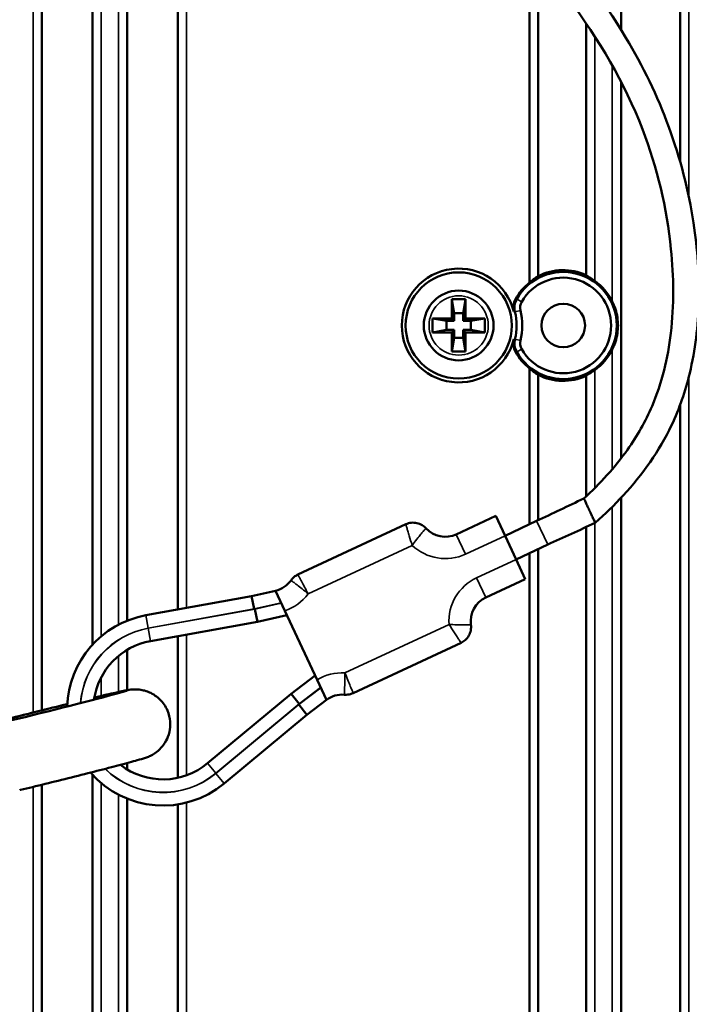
# Model space of a CAD drawing. Header units: millimetres. Extents: x 0 to 4638, y -120 to 1188.
# Tile 83 of 256: x 634 to 672, y 612 to 668. Entities that reach past the tile are written whole.
import ezdxf

# ---------------------------------------------------------------- set-up
doc = ezdxf.new("R2010")
doc.units = ezdxf.units.MM
doc.header["$LTSCALE"] = 2
for name, color, linetype, lineweight in [('Bemaßung (ISO)', 7, 'Continuous', 25), ('Sichtbar (ISO)', 7, 'Continuous', 50), ('Sichtbar schmal (ISO)', 7, 'Continuous', 35)]:
    doc.layers.add(name, color=color, linetype=linetype, lineweight=lineweight)
doc.styles.add('Notiztext (DIN)', font='isocpeur.ttf')
doc.dimstyles.new('Standard (DIN)', dxfattribs={"dimscale": 2, "dimtxt": 3.5, "dimasz": 2.5, "dimexe": 2, "dimexo": 0.5, "dimgap": 0.5, "dimtad": 1, "dimrnd": 1e-08, "dimtxsty": 'Notiztext (DIN)', "dimcen": 0.09, "dimdle": 10, "dimclrd": 256, "dimclre": 256, "dimclrt": 256, "dimadec": 0, "dimazin": 0, "dimtfac": 1, "dimtmove": 0, "dimatfit": 3, "dimfxl": 1, "dimtolj": 1, "dimtzin": 0, "dimlwd": -1, "dimlwe": -1, "dimarcsym": 0})

# ---------------------------------------------------------------- blocks, each defined once
blk = doc.blocks.new('*D40')
at = {"layer": 'Bemaßung (ISO)', "transparency": 16777216}
for p, q in [((642.095, 995.452), (791.791, 995.452)), ((787.791, 559.452), (787.791, 990.452)), ((642.095, 554.452), (791.791, 554.452))]:
    blk.add_line(p, q, dxfattribs=at)
for points in [[(786.958, 990.452), (788.625, 990.452), (787.791, 995.452)], [(786.958, 559.452), (788.625, 559.452), (787.791, 554.452)]]:
    blk.add_solid(points, dxfattribs=at)
at = {"layer": 'Defpoints', "color": 0, "transparency": 16777216}
for p in [(641.095, 995.452), (787.791, 995.452), (641.095, 554.452)]:
    blk.add_point(p, dxfattribs=at)
at = {"layer": 'Bemaßung (ISO)', "transparency": 16777216, "insert": (779.791, 768.342), "char_height": 7, "attachment_point": 1, "rotation": 90, "style": 'Notiztext (DIN)'}
blk.add_mtext('\\A1;441', dxfattribs=at)

msp = doc.modelspace()

# ---------------------------------------------------------------- linework, layer by layer
at = {"layer": 'Sichtbar (ISO)'}
for p, q in [((671.6072, 660.3167), (671.6072, 732.4075)), ((668.2072, 729.0075), (668.2072, 667.9155)), ((634.9822, 628.8782), (634.9822, 709.6601)), ((637.8822, 702.8101), (637.8822, 632.639)), ((639.8822, 634.0219), (639.8822, 699.7756)), ((642.7822, 695.8659), (642.7822, 634.6613)), ((662.9546, 672.6151), (662.9546, 653.4097)), ((663.4546, 671.9889), (663.4546, 653.7815)), ((666.2072, 653.8429), (666.2072, 668.2799)), ((668.2072, 664.934), (668.2072, 643.3252)), ((658.4947, 652.4519), (658.6357, 651.6519)), ((658.4947, 652.4519), (659.2947, 652.4519)), ((658.4947, 651.3519), (658.4947, 652.4519)), ((659.2947, 652.4519), (659.1536, 651.6519)), ((659.2947, 652.4519), (659.2947, 651.3519)), ((657.3947, 651.3519), (658.4947, 651.3519)), ((657.3947, 651.3519), (658.1947, 651.2108)), ((657.3947, 650.5519), (657.3947, 651.3519)), ((658.6357, 651.2108), (658.1947, 651.2108)), ((658.1947, 651.2108), (658.1947, 650.6929)), ((658.6357, 651.2108), (658.4947, 651.3519)), ((658.6357, 651.6519), (659.1536, 651.6519)), ((658.6357, 651.2108), (658.6357, 651.6519)), ((659.1536, 651.6519), (659.1536, 651.2108)), ((659.2947, 651.3519), (659.1536, 651.2108)), ((659.5947, 651.2108), (659.1536, 651.2108)), ((659.2947, 651.3519), (660.3947, 651.3519)), ((660.3947, 651.3519), (659.5947, 651.2108)), ((659.5947, 650.6929), (659.5947, 651.2108)), ((660.3947, 651.3519), (660.3947, 650.5519)), ((657.3947, 650.5519), (658.1947, 650.6929)), ((658.4947, 650.5519), (657.3947, 650.5519)), ((658.1947, 650.6929), (658.6357, 650.6929)), ((658.4947, 650.5519), (658.6357, 650.6929)), ((658.4947, 649.4519), (658.4947, 650.5519)), ((658.6357, 650.2519), (658.6357, 650.6929)), ((659.1536, 650.6929), (659.1536, 650.2519)), ((659.1536, 650.6929), (659.5947, 650.6929)), ((659.1536, 650.6929), (659.2947, 650.5519)), ((659.2947, 650.5519), (659.2947, 649.4519)), ((660.3947, 650.5519), (659.2947, 650.5519)), ((660.3947, 650.5519), (659.5947, 650.6929)), ((658.4947, 649.4519), (658.6357, 650.2519)), ((659.1536, 650.2519), (658.6357, 650.2519)), ((659.2947, 649.4519), (659.1536, 650.2519)), ((659.2947, 649.4519), (658.4947, 649.4519)), ((662.9546, 648.494), (662.9546, 639.5487)), ((663.4546, 648.1222), (663.4546, 639.7826)), ((666.2072, 641.149), (666.2072, 648.0609)), ((671.6072, 569.4962), (671.6072, 646.422)), ((668.2072, 641.0653), (668.2072, 572.8962)), ((666.2072, 640.7495), (666.2072, 640.7495)), ((661.0264, 640.0288), (658.7606, 638.9722)), ((661.0264, 640.0288), (661.5547, 638.8959)), ((655.8596, 639.5504), (649.6716, 636.6648)), ((661.5547, 638.8959), (663.3673, 639.7411)), ((666.2072, 574.8962), (666.2072, 639.3934)), ((662.1886, 637.5364), (661.5547, 638.8959)), ((662.1886, 637.5364), (664.0012, 638.3816)), ((663.4546, 638.1268), (663.4546, 577.6488)), ((662.9546, 637.8936), (662.9546, 577.4417)), ((662.1886, 637.5364), (662.7169, 636.4035)), ((660.4511, 635.347), (662.7169, 636.4035)), ((647.0178, 635.4273), (640.9541, 634.3307)), ((648.3847, 635.738), (647.0178, 635.4273)), ((647.0178, 635.4273), (647.1677, 634.6923)), ((648.3847, 635.738), (648.9195, 634.5911)), ((647.3503, 633.9647), (647.2023, 634.6899)), ((647.3503, 633.9647), (649.0332, 634.3472)), ((648.9195, 634.5911), (650.7692, 630.6243)), ((641.221, 632.8547), (647.3503, 633.9647)), ((642.7822, 633.1374), (642.7822, 625.0097)), ((652.8413, 629.8675), (659.0293, 632.7531)), ((639.8822, 630.035), (639.8822, 632.3529)), ((650.6555, 630.8682), (649.2807, 629.8249)), ((650.7692, 630.6243), (651.304, 629.4774)), ((649.2807, 629.8249), (644.4906, 625.8431)), ((649.2807, 629.8249), (649.7411, 629.2454)), ((650.1874, 628.63), (649.7207, 629.2174)), ((650.1874, 628.63), (651.304, 629.4774)), ((645.4497, 624.6898), (650.1874, 628.63)), ((639.8822, 625.4842), (639.8822, 625.8574)), ((637.8822, 625.1981), (637.8822, 570.5526)), ((634.9822, 577.2749), (634.9822, 624.6129)), ((639.8822, 565.9166), (639.8822, 623.8151)), ((642.7822, 623.4845), (642.7822, 563.9519))]:
    msp.add_line(p, q, dxfattribs=at)
for centre, radius in [((658.8947, 650.9519), 3.0451), ((658.8947, 650.9519), 2), ((664.8947, 650.9519), 1.25)]:
    msp.add_circle(centre, radius, dxfattribs=at)
for centre, radius, start, end in [((658.8947, 650.9519), 3.2638, 14.05701, 345.94299), ((664.8947, 650.9519), 3.0699, 209.6497, 150.3503), ((664.8947, 650.9519), 3.175, 65.58159, 116.97201), ((664.8947, 650.9519), 3.1312, 128.28495, 151.01182), ((664.8947, 650.9519), 2.7437, 209.6497, 150.3503), ((664.8947, 650.9519), 3.1312, 26.07535, 54.63004), ((658.8947, 650.9519), 3.3252, 346.2674, 13.7326), ((658.8947, 650.9519), 3.6513, 346.2674, 13.7326), ((664.8947, 650.9519), 3.1312, 208.98818, 231.71505), ((664.8947, 650.9519), 3.1312, 305.36996, 333.92465), ((664.8947, 650.9519), 3.175, 243.02799, 294.41841), ((658.1267, 640.3317), 1.5, 222.4576, 295), ((648.0522, 637.2007), 1.5, 282.80649, 324.76844), ((661.085, 633.9875), 1.5, 115, 187.5424), ((641.9329, 628.9185), 5.5, 100.25097, 178.14859), ((641.9329, 628.9185), 4, 100.25097, 171.78086), ((652.2108, 628.2825), 1.5, 85.23156, 127.19351), ((641.9329, 628.9185), 4, 232.32624, 309.74903), ((641.9329, 628.9185), 5.5, 220.988, 309.74903)]:
    msp.add_arc(centre, radius, start, end, dxfattribs=at)
for centre, major_axis, ratio, start_param, end_param in [((665.1857, 650.9519), (3.3264, 0), 0.9961655, 2.1181087, 2.305956), ((662.9585, 651.9962), (-0.0822, -0.5961), 0.8887394, 4.2860727, 5.1344644), ((662.9586, 649.9071), (0.0844, -0.5957), 0.8887394, 4.2860713, 5.134463), ((665.1857, 650.9519), (3.3264, 0), 0.9961655, 3.9772293, 4.1650766), ((635.1814, 628.8546), (4.6839, 1.1648), 0.0146639, 4.1663655, 7.2063966), ((635.1814, 628.8546), (4.6839, 1.1648), 0.0146639, 1.2946286, 2.0171707)]:
    msp.add_ellipse(centre, major_axis=major_axis, ratio=ratio, start_param=start_param, end_param=end_param, dxfattribs=at)
for points, knots in [([(638.2998, 704.9307), (638.7315, 704.2167), (639.1743, 703.5094), (640.985, 700.7037), (642.437, 698.6568), (648.573, 690.7235), (654.0535, 685.5009), (662.2772, 675.793), (665.803, 671.8988), (670.4419, 664.2264), (671.8057, 660.5586), (672.594, 655.3414), (672.7028, 653.8248), (672.6292, 650.9382), (672.4691, 649.5535), (671.9024, 647.1892), (671.559, 646.1823), (670.4083, 643.762), (669.4434, 642.4054), (667.831, 640.6558), (667.2902, 640.1311), (666.7282, 639.6322)], [0, 0, 0, 0, 0.2505272, 0.2505272, 1.0027206, 1.0027206, 3.262032, 3.262032, 4.8228851, 4.8228851, 5.9541515, 5.9541515, 6.4071423, 6.4071423, 6.8210318, 6.8210318, 7.136891, 7.136891, 7.6252947, 7.6252947, 7.8507807, 7.8507807, 7.8507807, 7.8507807]), ([(666.0772, 641.0283), (666.9975, 641.8761), (667.8548, 642.8065), (669.1342, 644.608), (669.6139, 645.4502), (670.5554, 647.6563), (670.8945, 649.0864), (671.2525, 652.1113), (671.2371, 653.7364), (670.8378, 657.6776), (670.2796, 660.0082), (668.4163, 664.8756), (666.9171, 667.369), (663.2232, 672.4007), (661.0129, 674.9725), (652.4041, 685.2499), (644.994, 692.1858), (638.5238, 701.7798), (637.6927, 703.0905), (636.8902, 704.4176)], [0, 0, 0, 0, 0.3754395, 0.3754395, 0.6630362, 0.6630362, 1.0953565, 1.0953565, 1.577518, 1.577518, 2.2848144, 2.2848144, 3.1426558, 3.1426558, 4.1591559, 4.1591559, 7.1681355, 7.1681355, 7.6338358, 7.6338358, 7.6338358, 7.6338358]), ([(666.2072, 653.8429), (666.2073, 653.8374), (666.2173, 653.8273), (666.2585, 653.7968), (666.292, 653.7754), (666.3746, 653.7238), (666.432, 653.6885), (666.5556, 653.6093), (666.6217, 653.5652), (666.6905, 653.517), (666.6988, 653.5111), (666.7072, 653.5052)], [0.17317181, 0.17317181, 0.17317181, 0.17317181, 0.190001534, 0.190001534, 0.208635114, 0.208635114, 0.230855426, 0.230855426, 0.253075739, 0.253075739, 0.256101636, 0.256101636, 0.256101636, 0.256101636]), ([(662.0608, 651.7446), (662.0304, 651.8658), (662.0231, 651.9917), (662.0555, 652.2398), (662.095, 652.3598), (662.1557, 652.4694)], [0, 0, 0, 0, 0.037490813, 0.037490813, 0.075068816, 0.075068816, 0.075068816, 0.075068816]), ([(662.1248, 651.7412), (662.095, 651.8636), (662.0886, 651.9904), (662.1234, 652.2402), (662.1644, 652.3608), (662.2267, 652.4705)], [0, 0, 0, 0, 0.037767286, 0.037767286, 0.075633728, 0.075633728, 0.075633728, 0.075633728]), ([(667.7072, 652.3282), (667.7767, 652.1851), (667.8385, 652.035), (667.9856, 651.5776), (668.0368, 651.2576), (668.0368, 650.6461), (667.9856, 650.3262), (667.8385, 649.8687), (667.7767, 649.7187), (667.7072, 649.5755)], [-0.6512453, -0.6512453, -0.6512453, -0.6512453, -0.60444129, -0.60444129, -0.51271814, -0.51271814, -0.420995, -0.420995, -0.37419098, -0.37419098, -0.37419098, -0.37419098]), ([(662.1557, 649.4344), (662.0952, 649.5437), (662.0557, 649.6634), (662.0231, 649.9115), (662.0303, 650.0376), (662.0608, 650.1591)], [0, 0, 0, 0, 0.03749075, 0.03749075, 0.075068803, 0.075068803, 0.075068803, 0.075068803]), ([(662.2267, 649.4332), (662.1646, 649.5427), (662.1236, 649.6629), (662.0973, 649.8506), (662.0945, 649.9142), (662.0994, 650.009), (662.1025, 650.0403), (662.1093, 650.0867), (662.1119, 650.102), (662.1192, 650.1395), (662.1232, 650.1559), (662.1248, 650.1625)], [0, 0, 0, 0, 0.037767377, 0.037767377, 0.056825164, 0.056825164, 0.066241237, 0.066241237, 0.070904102, 0.070904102, 0.077677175, 0.077677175, 0.077677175, 0.077677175]), ([(666.7072, 648.3986), (666.6988, 648.3926), (666.6905, 648.3868), (666.6217, 648.3385), (666.5556, 648.2945), (666.432, 648.2153), (666.3746, 648.18), (666.292, 648.1283), (666.2585, 648.1069), (666.2173, 648.0765), (666.2073, 648.0664), (666.2072, 648.0609)], [0.082662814, 0.082662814, 0.082662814, 0.082662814, 0.085688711, 0.085688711, 0.107909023, 0.107909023, 0.130129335, 0.130129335, 0.148762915, 0.148762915, 0.16559264, 0.16559264, 0.16559264, 0.16559264]), ([(666.0776, 641.0275), (666.0776, 641.0273), (666.0777, 641.0272), (666.0778, 641.027), (666.079, 641.0243), (666.0821, 641.0178), (666.087, 641.0071), (666.0923, 640.9959), (666.0997, 640.98), (666.109, 640.9601), (666.1182, 640.9404), (666.1293, 640.9166), (666.1421, 640.8891), (666.1549, 640.8617), (666.1693, 640.8307), (666.1851, 640.7968), (666.2169, 640.7287), (666.254, 640.6492), (666.2932, 640.565), (666.3132, 640.5223), (666.3337, 640.4783), (666.3542, 640.4342), (666.3751, 640.3894), (666.3961, 640.3443), (666.417, 640.2997), (666.4184, 640.2967), (666.4198, 640.2936), (666.4212, 640.2906)], [0.7478259, 0.7478259, 0.7478259, 0.7478259, 0.75, 0.75, 0.75, 0.77928673, 0.77928673, 0.77928673, 0.81039387, 0.81039387, 0.81039387, 0.84129865, 0.84129865, 0.84129865, 0.87214382, 0.87214382, 0.87214382, 0.93421893, 0.93421893, 0.93421893, 0.96574692, 0.96574692, 0.96574692, 0.99782675, 0.99782675, 0.99782675, 1, 1, 1, 1]), ([(666.4212, 640.2906), (666.4406, 640.249), (666.4602, 640.2068), (666.4795, 640.1655), (666.4998, 640.122), (666.5197, 640.0794), (666.539, 640.038), (666.5581, 639.9971), (666.5766, 639.9573), (666.594, 639.9201), (666.6112, 639.8832), (666.6272, 639.8489), (666.6417, 639.8177), (666.6707, 639.7555), (666.6937, 639.7061), (666.7084, 639.6746), (666.7159, 639.6587), (666.7212, 639.6472), (666.7244, 639.6403), (666.727, 639.6349), (666.7282, 639.6322), (666.7282, 639.6322)], [0, 0, 0, 0, 0.0299431, 0.0299431, 0.0299431, 0.06140975, 0.06140975, 0.06140975, 0.0924475, 0.0924475, 0.0924475, 0.12325297, 0.12325297, 0.12325297, 0.18489392, 0.18489392, 0.18489392, 0.21609617, 0.21609617, 0.21609617, 0.24037697, 0.24037697, 0.24037697, 0.24037697]), ([(655.8596, 639.5504), (655.9574, 639.5959), (656.064, 639.6259), (656.2789, 639.6499), (656.39, 639.6441), (656.6017, 639.5978), (656.7051, 639.5567), (656.8799, 639.4515), (656.9555, 639.3897), (657.02, 639.3191)], [0, 0, 0, 0, 0.03235814, 0.03235814, 0.06486884, 0.06486884, 0.09737404, 0.09737404, 0.12607822, 0.12607822, 0.12607822, 0.12607822]), ([(649.2774, 636.3354), (649.3397, 636.4236), (649.4174, 636.5026), (649.5569, 636.6043), (649.613, 636.6375), (649.6716, 636.6648)], [0, 0, 0, 0, 0.032390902, 0.032390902, 0.051781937, 0.051781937, 0.051781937, 0.051781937]), ([(659.598, 633.7906), (659.6122, 633.6837), (659.6088, 633.573), (659.5672, 633.3608), (659.5284, 633.2566), (659.4207, 633.0685), (659.3505, 632.9822), (659.1977, 632.847), (659.116, 632.7935), (659.0293, 632.7531)], [0, 0, 0, 0, 0.03235814, 0.03235814, 0.06486884, 0.06486884, 0.09737405, 0.09737405, 0.12607822, 0.12607822, 0.12607822, 0.12607822]), ([(637.9935, 629.6125), (638.2507, 629.6734), (638.4892, 629.7293), (639.0558, 629.8603), (639.3436, 629.9249), (639.6982, 630), (639.8027, 630.0214), (639.9609, 630.0486), (640.0069, 630.0566), (640.1134, 630.069), (640.146, 630.0724), (640.2392, 630.0789), (640.2972, 630.0833), (640.4886, 630.0769), (640.5905, 630.0775), (640.8952, 630.0054), (641.0061, 629.9752), (641.2515, 629.8666), (641.3636, 629.8093), (641.5799, 629.6582), (641.6749, 629.5818), (641.9221, 629.331), (642.0783, 629.1203), (642.2719, 628.6654), (642.3258, 628.4444), (642.3585, 628.0191), (642.3387, 627.8173), (642.2544, 627.437), (642.184, 627.2714), (642.0152, 626.9531), (641.9181, 626.8331), (641.7005, 626.5902), (641.6033, 626.5177), (641.4096, 626.3758), (641.3398, 626.3389), (641.2258, 626.2779), (641.1855, 626.2593), (641.1082, 626.2247), (641.0768, 626.212), (640.9977, 626.1811), (640.9617, 626.1686), (640.7747, 626.1048), (640.6477, 626.0689), (640.1961, 625.9414), (639.8445, 625.8464), (639.042, 625.6349), (638.6102, 625.5229), (637.6823, 625.2855), (637.1875, 625.1603), (636.1807, 624.9082), (635.669, 624.7813), (634.6785, 624.5383), (634.1999, 624.4222), (633.745, 624.3133), (633.7283, 624.3093), (633.7116, 624.3053)], [3.7835332, 3.7835332, 3.7835332, 3.7835332, 3.9862581, 3.9862581, 4.3168111, 4.3168111, 4.5146047, 4.5146047, 4.5990861, 4.5990861, 4.6292657, 4.6292657, 4.6609088, 4.6609088, 4.6839477, 4.6839477, 4.6935081, 4.6935081, 4.6995978, 4.6995978, 4.7037128, 4.7037128, 4.7100447, 4.7100447, 4.7148599, 4.7148599, 4.7196884, 4.7196884, 4.7255434, 4.7255434, 4.7339736, 4.7339736, 4.7481896, 4.7481896, 4.7703726, 4.7703726, 4.7938395, 4.7938395, 4.8245635, 4.8245635, 4.8833466, 4.8833466, 5.1485258, 5.1485258, 5.5219961, 5.5219961, 5.8496452, 5.8496452, 6.1727106, 6.1727106, 6.4947147, 6.4947147, 6.816887, 6.816887, 6.8292088, 6.8292088, 6.8292088, 6.8292088]), ([(652.8413, 629.8675), (652.7434, 629.8219), (652.6367, 629.7919), (652.4652, 629.7728), (652.3999, 629.7719), (652.3355, 629.7773)], [0, 0, 0, 0, 0.032390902, 0.032390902, 0.051781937, 0.051781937, 0.051781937, 0.051781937]), ([(633.1303, 628.4105), (633.5884, 628.5279), (634.0816, 628.6528), (635.087, 628.9047), (635.599, 629.0317), (636.2119, 629.1823), (636.3277, 629.2106), (636.4422, 629.2386)], [2.69521829, 2.69521829, 2.69521829, 2.69521829, 3.01836643, 3.01836643, 3.34038554, 3.34038554, 3.4159985, 3.4159985, 3.4159985, 3.4159985])]:
    msp.add_open_spline(points, degree=3, knots=knots, dxfattribs=at)
for points in [[(663.3673, 639.7411), (664.2707, 640.1699), (665.174, 640.599), (666.0772, 641.0283)], [(666.0772, 641.0283), (666.0772, 641.0283), (666.0773, 641.028), (666.0776, 641.0275)], [(655.8596, 639.5504), (655.8596, 639.5504), (655.8596, 639.5504), (655.8596, 639.5504)], [(657.02, 639.3191), (657.02, 639.3191), (657.02, 639.3191), (657.02, 639.3191)], [(666.7282, 639.6322), (665.8191, 639.2155), (664.9101, 638.7987), (664.0012, 638.3816)], [(649.6716, 636.6648), (649.6716, 636.6648), (649.6716, 636.6648), (649.6716, 636.6648)], [(649.2774, 636.3354), (649.2774, 636.3354), (649.2774, 636.3354), (649.2774, 636.3354)], [(659.598, 633.7906), (659.598, 633.7906), (659.598, 633.7906), (659.598, 633.7906)], [(659.0293, 632.7531), (659.0293, 632.7531), (659.0293, 632.7531), (659.0293, 632.7531)], [(652.3355, 629.7773), (652.3355, 629.7773), (652.3355, 629.7773), (652.3355, 629.7773)], [(652.8413, 629.8675), (652.8413, 629.8675), (652.8413, 629.8675), (652.8413, 629.8675)]]:
    msp.add_open_spline(points, degree=3, dxfattribs=at)
at = {"layer": 'Sichtbar schmal (ISO)'}
for p, q in [((672.1072, 658.2906), (672.1072, 733.6147)), ((634.4822, 628.7531), (634.4822, 711.0338)), ((638.3822, 702.0251), (638.3822, 633.1188)), ((639.3822, 633.7913), (639.3822, 700.507)), ((643.2822, 695.2366), (643.2822, 634.7518)), ((666.7072, 653.5052), (666.7072, 667.5193)), ((667.7072, 665.8582), (667.7072, 652.3282)), ((662.5102, 652.3092), (662.2267, 652.4705)), ((662.1248, 651.7412), (662.4416, 651.8187)), ((662.1248, 650.1625), (662.4416, 650.0851)), ((662.5102, 649.5946), (662.2267, 649.4332)), ((667.7072, 649.5755), (667.7072, 642.711)), ((666.7072, 641.6323), (666.7072, 648.3986)), ((672.1072, 568.2891), (672.1072, 648.0474)), ((666.0776, 641.0275), (663.3673, 639.7411)), ((667.7072, 640.5511), (667.7072, 572.6891)), ((663.3673, 639.7411), (664.0012, 638.3816)), ((666.7072, 639.6772), (666.7072, 639.6773)), ((666.7072, 573.6891), (666.7072, 639.6225)), ((658.7606, 638.9722), (659.2889, 637.8393)), ((659.2889, 637.8393), (661.5547, 638.8959)), ((650.2586, 635.5593), (656.2276, 638.3427)), ((662.1886, 637.5364), (659.9228, 636.4799)), ((660.4511, 635.347), (659.9228, 636.4799)), ((647.1677, 634.6923), (648.7089, 635.0426)), ((648.7133, 635.0334), (647.2023, 634.6899)), ((640.9541, 634.3307), (641.0876, 633.5927)), ((641.0876, 633.5927), (647.1677, 634.6923)), ((647.2023, 634.6899), (641.0893, 633.5829)), ((658.3407, 633.8112), (652.3717, 631.0278)), ((641.221, 632.8547), (641.0893, 633.5829)), ((643.2822, 633.2279), (643.2822, 625.153)), ((639.3822, 629.9324), (639.3822, 631.9997)), ((638.3822, 630.7604), (638.3822, 629.7041)), ((650.9798, 630.1728), (649.7207, 629.2174)), ((649.7411, 629.2454), (650.9754, 630.1821)), ((644.9636, 625.2741), (649.7411, 629.2454)), ((649.7207, 629.2174), (644.9701, 625.2665)), ((644.4906, 625.8431), (644.9636, 625.2741)), ((645.4497, 624.6898), (644.9701, 625.2665)), ((638.3822, 624.7182), (638.3822, 569.3936)), ((634.4822, 578.4339), (634.4822, 624.491)), ((639.3822, 567.0756), (639.3822, 624.0458)), ((643.2822, 623.5866), (643.2822, 563.9519))]:
    msp.add_line(p, q, dxfattribs=at)
msp.add_circle((658.8947, 650.9519), 1.7, dxfattribs=at)
for centre, radius, start, end in [((658.1267, 640.3317), 2.75, 226.32369, 295), ((661.085, 633.9875), 2.75, 115, 183.67631), ((648.0522, 637.2007), 2.75, 288.3844, 323.35337), ((641.9329, 628.9185), 4.75, 100.25097, 175.51432), ((641.9329, 628.9185), 4.74, 100.25097, 175.47305), ((652.2108, 628.2825), 2.75, 86.64663, 121.6156), ((641.9329, 628.9185), 4.75, 225.62088, 309.74903), ((641.9329, 628.9185), 4.74, 225.69396, 309.74689)]:
    msp.add_arc(centre, radius, start, end, dxfattribs=at)
for points, knots in [([(668.4926, 667.4504), (668.0787, 668.1351), (667.1902, 669.4919), (665.7509, 671.4511), (664.2339, 673.3647), (662.6875, 675.2383), (661.1426, 677.1053), (659.071, 679.5893), (656.9655, 682.0538), (654.8008, 684.4708), (653.1427, 686.2496), (651.4766, 688.0087), (649.8243, 689.7679), (648.2076, 691.5507), (646.1084, 693.9756), (643.5953, 697.0937), (640.7795, 700.9864), (639.0552, 703.6813), (638.2998, 704.9307)], [-0.61757952, -0.61757952, -0.61757952, -0.61757952, -0.58758041, -0.55665512, -0.52572984, -0.49480455, -0.46387927, -0.43295398, -0.37110341, -0.34017813, -0.30925285, -0.27832756, -0.24740228, -0.21647699, -0.18555171, -0.12370114, -0.06185057, 0, 0, 0, 0]), ([(662.1557, 652.4694), (662.1721, 652.4697), (662.1886, 652.4699), (662.2051, 652.4702), (662.2123, 652.4703), (662.2195, 652.4704), (662.2267, 652.4705)], [0, 0, 0, 0, 0.69509033, 0.69509033, 0.69509033, 1, 1, 1, 1]), ([(662.2267, 649.4332), (662.2195, 649.4333), (662.2123, 649.4334), (662.2051, 649.4335), (662.1886, 649.4338), (662.1721, 649.4341), (662.1557, 649.4344)], [0, 0, 0, 0, 0.30490861, 0.30490861, 0.30490861, 1, 1, 1, 1]), ([(656.2276, 638.3427), (656.1686, 638.5331), (656.1098, 638.7243), (656.0588, 638.8916), (656.0304, 638.9846), (656.0036, 639.0725), (655.9799, 639.1508), (655.9684, 639.1888), (655.9576, 639.2247), (655.9475, 639.2579), (655.9259, 639.3297), (655.9075, 639.3909), (655.8934, 639.4377), (655.8918, 639.443), (655.8903, 639.4481), (655.8888, 639.4529), (655.8734, 639.5043), (655.8638, 639.5364), (655.8608, 639.5466), (655.8601, 639.549), (655.8597, 639.5503), (655.8596, 639.5504), (655.8596, 639.5504), (655.8596, 639.5504), (655.8596, 639.5504)], [0, 0, 0, 0, 0.15039267, 0.15039267, 0.15039267, 0.23397594, 0.23397594, 0.23397594, 0.27453569, 0.27453569, 0.27453569, 0.3621039, 0.3621039, 0.3621039, 0.37193715, 0.37193715, 0.37193715, 0.47519803, 0.47519803, 0.47519803, 0.49893397, 0.49893397, 0.49893397, 0.49989989, 0.49989989, 0.49989989, 0.49989989]), ([(656.2276, 638.3427), (656.2515, 638.3757), (656.2755, 638.4086), (656.2993, 638.4408), (656.3831, 638.5541), (656.4684, 638.6652), (656.5483, 638.7657), (656.5573, 638.777), (656.5663, 638.7883), (656.5751, 638.7993), (656.6356, 638.8748), (656.6937, 638.9453), (656.7462, 639.0075), (656.7717, 639.0377), (656.7959, 639.0661), (656.8184, 639.0922), (656.8671, 639.1487), (656.9092, 639.1963), (656.9416, 639.2325), (656.9453, 639.2366), (656.9488, 639.2405), (656.9522, 639.2443), (656.9877, 639.2839), (657.0102, 639.3084), (657.0174, 639.3163), (657.0191, 639.3181), (657.02, 639.319), (657.02, 639.3191), (657.02, 639.3191), (657.02, 639.3191), (657.02, 639.3191)], [0, 0, 0, 0, 0.03075045, 0.03075045, 0.03075045, 0.13881674, 0.13881674, 0.13881674, 0.15095439, 0.15095439, 0.15095439, 0.23428285, 0.23428285, 0.23428285, 0.27479149, 0.27479149, 0.27479149, 0.36229018, 0.36229018, 0.36229018, 0.3721232, 0.3721232, 0.3721232, 0.47542937, 0.47542937, 0.47542937, 0.49918729, 0.49918729, 0.49918729, 0.5001538, 0.5001538, 0.5001538, 0.5001538]), ([(650.2586, 635.5593), (650.2573, 635.5617), (650.256, 635.5642), (650.2547, 635.5666), (650.1854, 635.6976), (650.1149, 635.8305), (650.05, 635.953), (649.9867, 636.0724), (649.9266, 636.1854), (649.8752, 636.2821), (649.8241, 636.3784), (649.78, 636.4612), (649.7469, 636.5235), (649.7145, 636.5843), (649.6916, 636.6272), (649.6803, 636.6485), (649.6745, 636.6594), (649.6716, 636.6648), (649.6716, 636.6648)], [0, 0, 0, 0, 0.00208036, 0.00208036, 0.00208036, 0.11610699, 0.11610699, 0.11610699, 0.22721442, 0.22721442, 0.22721442, 0.33779338, 0.33779338, 0.33779338, 0.44582487, 0.44582487, 0.44582487, 0.50020672, 0.50020672, 0.50020672, 0.50020672]), ([(650.2586, 635.5593), (650.2565, 635.5611), (650.2544, 635.5628), (650.2522, 635.5646), (650.1379, 635.6589), (650.0212, 635.7538), (649.9131, 635.8404), (649.8076, 635.925), (649.7072, 636.0042), (649.621, 636.0716), (649.5351, 636.1386), (649.4608, 636.1958), (649.4048, 636.2386), (649.3501, 636.2805), (649.3114, 636.3097), (649.2921, 636.3243), (649.2824, 636.3317), (649.2774, 636.3354), (649.2774, 636.3354)], [0, 0, 0, 0, 0.0020809, 0.0020809, 0.0020809, 0.11611267, 0.11611267, 0.11611267, 0.22720501, 0.22720501, 0.22720501, 0.33777468, 0.33777468, 0.33777468, 0.4458156, 0.4458156, 0.4458156, 0.5002077, 0.5002077, 0.5002077, 0.5002077]), ([(658.3407, 633.8112), (658.4486, 633.6436), (658.5573, 633.4757), (658.6527, 633.329), (658.7056, 633.2475), (658.7558, 633.1705), (658.8005, 633.102), (658.8222, 633.0688), (658.8428, 633.0374), (658.8618, 633.0083), (658.9028, 632.9457), (658.9378, 632.8922), (658.9647, 632.8513), (658.9677, 632.8467), (658.9706, 632.8423), (658.9734, 632.838), (659.0028, 632.7933), (659.0213, 632.7653), (659.0272, 632.7563), (659.0285, 632.7542), (659.0292, 632.7531), (659.0293, 632.7531), (659.0293, 632.7531), (659.0293, 632.7531), (659.0293, 632.7531)], [0, 0, 0, 0, 0.15039267, 0.15039267, 0.15039267, 0.23397594, 0.23397594, 0.23397594, 0.27453569, 0.27453569, 0.27453569, 0.3621039, 0.3621039, 0.3621039, 0.37193715, 0.37193715, 0.37193715, 0.47519803, 0.47519803, 0.47519803, 0.49893397, 0.49893397, 0.49893397, 0.49989989, 0.49989989, 0.49989989, 0.49989989]), ([(658.3407, 633.8112), (658.3813, 633.8083), (658.4219, 633.8056), (658.4619, 633.8031), (658.6025, 633.7944), (658.7425, 633.7884), (658.8708, 633.785), (658.8852, 633.7846), (658.8997, 633.7842), (658.9138, 633.7839), (659.0105, 633.7817), (659.1019, 633.7809), (659.1833, 633.7811), (659.2228, 633.7812), (659.2601, 633.7816), (659.2946, 633.782), (659.3692, 633.783), (659.4327, 633.7847), (659.4813, 633.7862), (659.4867, 633.7864), (659.492, 633.7866), (659.4971, 633.7867), (659.5503, 633.7885), (659.5835, 633.79), (659.5942, 633.7904), (659.5966, 633.7906), (659.5979, 633.7906), (659.598, 633.7906), (659.598, 633.7906), (659.598, 633.7906), (659.598, 633.7906)], [0, 0, 0, 0, 0.03075045, 0.03075045, 0.03075045, 0.13881674, 0.13881674, 0.13881674, 0.15095439, 0.15095439, 0.15095439, 0.23428285, 0.23428285, 0.23428285, 0.27479149, 0.27479149, 0.27479149, 0.36229018, 0.36229018, 0.36229018, 0.3721232, 0.3721232, 0.3721232, 0.47542937, 0.47542937, 0.47542937, 0.49918729, 0.49918729, 0.49918729, 0.5001538, 0.5001538, 0.5001538, 0.5001538]), ([(652.3717, 631.0278), (652.3716, 631.025), (652.3716, 631.0223), (652.3716, 631.0196), (652.3704, 630.8713), (652.368, 630.7209), (652.3649, 630.5824), (652.3619, 630.4473), (652.3581, 630.3195), (652.3542, 630.2101), (652.3504, 630.1012), (652.3464, 630.0075), (652.3432, 629.9371), (652.3401, 629.8683), (652.3377, 629.8198), (652.3364, 629.7957), (652.3358, 629.7835), (652.3355, 629.7773), (652.3355, 629.7773)], [0, 0, 0, 0, 0.0020809, 0.0020809, 0.0020809, 0.11611267, 0.11611267, 0.11611267, 0.22720501, 0.22720501, 0.22720501, 0.33777468, 0.33777468, 0.33777468, 0.4458156, 0.4458156, 0.4458156, 0.5002077, 0.5002077, 0.5002077, 0.5002077]), ([(652.3717, 631.0278), (652.3727, 631.0252), (652.3737, 631.0227), (652.3748, 631.0202), (652.4306, 630.8828), (652.4871, 630.7434), (652.5392, 630.6149), (652.5899, 630.4897), (652.6379, 630.371), (652.679, 630.2695), (652.7198, 630.1685), (652.755, 630.0814), (652.7814, 630.016), (652.8072, 629.9521), (652.8253, 629.9071), (652.8343, 629.8847), (652.8389, 629.8733), (652.8413, 629.8675), (652.8413, 629.8675)], [0, 0, 0, 0, 0.00208036, 0.00208036, 0.00208036, 0.11610699, 0.11610699, 0.11610699, 0.22721442, 0.22721442, 0.22721442, 0.33779338, 0.33779338, 0.33779338, 0.44582487, 0.44582487, 0.44582487, 0.50020672, 0.50020672, 0.50020672, 0.50020672])]:
    msp.add_open_spline(points, degree=3, knots=knots, dxfattribs=at)
for points in [[(662.1248, 651.7412), (662.1034, 651.7425), (662.0821, 651.7436), (662.0608, 651.7446)], [(662.0608, 650.1591), (662.0821, 650.1602), (662.1034, 650.1613), (662.1248, 650.1625)]]:
    msp.add_open_spline(points, degree=3, dxfattribs=at)

# ---------------------------------------------------------------- dimensions: what is measured, and where the dimension line sits
at = {"layer": 'Bemaßung (ISO)'}
dim = msp.add_linear_dim(base=(787.7914, 995.4519), p1=(641.0947, 554.4519), p2=(641.0947, 995.4519), angle=90, dimstyle='Standard (DIN)', override={"dimgap": 0.5, "dimdec": 2, "dimtol": 0, "dimlim": 0, "dimtp": 0, "dimtm": 0, "dimtdec": 2, "dimtofl": 0, "dimatfit": 1}, dxfattribs=at)
dim.commit()
dim.dimension.update_dxf_attribs({"geometry": '*D40', "text_midpoint": (787.7914, 774.9919), "dimtype": 160})

doc.saveas('drawing.dxf')
